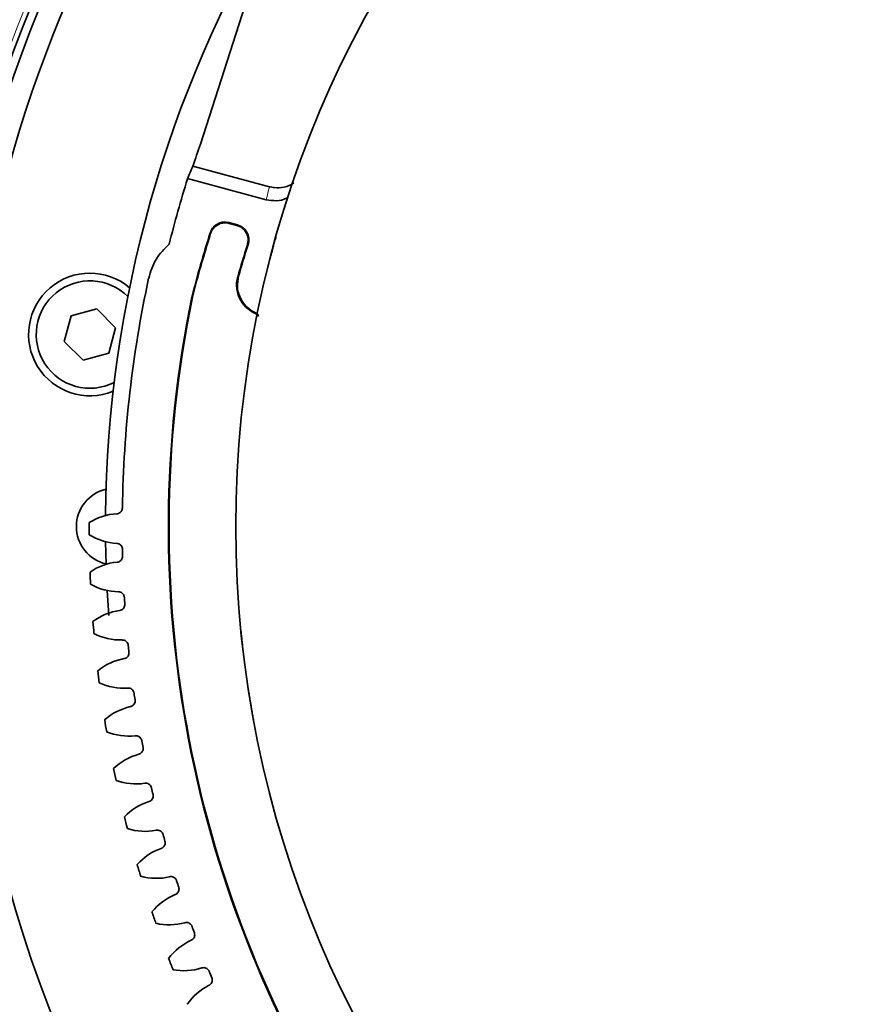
# Model space of a CAD drawing. Header units: millimetres. Extents: x 0 to 1118, y 0 to 864.
# Tile 28 of 200: x 365 to 383, y 273 to 294. Entities that reach past the tile are written whole.
import ezdxf

# ---------------------------------------------------------------- set-up
doc = ezdxf.new("R2010")
doc.units = ezdxf.units.MM

msp = doc.modelspace()

# ---------------------------------------------------------------- linework, layer by layer
at = {"color": 7, "linetype": 'Continuous', "lineweight": 35}
for p, q in [((370.419, 296.801), (368.729, 291.57)), ((368.567, 291.089), (370.23, 290.643)), ((368.45, 290.818), (370.161, 290.36)), ((369.536, 289.812), (369.346, 289.862)), ((369.519, 289.803), (369.355, 289.847)), ((368.556, 288.24), (368.543, 288.243)), ((366.477, 287.989), (365.919, 287.839)), ((366.885, 287.58), (366.477, 287.989)), ((365.919, 287.839), (365.77, 287.282)), ((366.736, 287.023), (366.885, 287.58)), ((365.77, 287.282), (366.178, 286.873)), ((366.178, 286.873), (366.736, 287.023)), ((366.668, 282.93), (366.679, 282.437)), ((366.703, 281.87), (366.738, 281.33))]:
    msp.add_line(p, q, dxfattribs=at)
at = {"color": 7, "linetype": 'Continuous', "lineweight": 18}
msp.add_line((369.542, 288.686), (369.558, 288.696), dxfattribs=at)
at = {"color": 7, "linetype": 'Continuous', "lineweight": 18, "flags": 128}
for points in [[(369.346, 289.862), (369.351, 289.855), (369.355, 289.847)], [(369.519, 289.803), (369.527, 289.807), (369.536, 289.812)], [(368.951, 289.625), (368.947, 289.633), (368.942, 289.641)], [(369.767, 289.389), (369.76, 289.385), (369.75, 289.38)]]:
    msp.add_lwpolyline(points, dxfattribs=at)
at = {"color": 7, "linetype": 'Continuous', "lineweight": 35}
msp.add_circle((392.666, 283.259), 23.167, dxfattribs=at)
for centre, radius, start, end in [((392.666, 283.259), 29.167, 63.3472, 172.2835), ((392.666, 283.259), 29.842, 102.965, 164.6194), ((392.666, 283.259), 29.658, 102.62, 164.6675), ((392.666, 283.259), 26, 149.0805, 179.4749), ((392.666, 283.259), 25.339, 160.8531, 162.0026), ((392.666, 283.259), 25.368, 162.6654, 166), ((392.417, 282.179), 24.632, 162.3642, 165.7476), ((392.417, 282.179), 24.619, 162.3937, 165.7469), ((392.417, 282.179), 23.783, 162.3753, 164.1206), ((392.417, 282.179), 23.77, 162.3428, 164.0876), ((366.328, 287.431), 1.333, 49.7516, 292.2484), ((366.328, 287.431), 1.167, 45, 296.885), ((392.666, 283.259), 25.636, 167.8487, 179.0961), ((392.666, 283.259), 24.632, 168.3274, 258.3329), ((392.666, 283.259), 24.619, 168.3281, 258.3328), ((366.866, 283.259), 0.833, 102.99, 257.01), ((366.986, 282.268), 1.271, 93.3656, 122.0132), ((392.666, 283.259), 26.354, 179.8139, 180.3861), ((366.982, 284.162), 1.271, 238.1868, 266.8344), ((392.666, 283.259), 25.636, 181.1039, 181.4344), ((367.047, 281.221), 1.271, 95.7039, 124.3515), ((392.666, 283.259), 38.06, 249.0278, 358.9722), ((392.666, 283.259), 37.825, 249.0278, 358.9722), ((392.666, 283.259), 26.354, 182.1522, 182.7244), ((366.967, 283.113), 1.271, 240.5251, 269.1727), ((392.666, 283.259), 25.636, 183.4422, 183.7727), ((367.152, 280.177), 1.271, 98.0422, 126.6898), ((392.666, 283.259), 26.354, 184.4905, 185.0627), ((366.994, 282.065), 1.271, 242.8634, 271.511), ((392.666, 283.259), 25.636, 185.7804, 186.111), ((367.299, 279.139), 1.271, 100.3805, 129.0281), ((392.666, 283.259), 26.354, 186.8288, 187.401), ((367.064, 281.018), 1.271, 245.2017, 273.8493), ((392.666, 283.259), 25.636, 188.1187, 188.4493), ((392.666, 283.259), 29.167, 187.7165, 257.6535), ((367.488, 278.107), 1.271, 102.7188, 131.3664), ((392.666, 283.259), 26.354, 189.1671, 189.7393), ((367.177, 279.976), 1.271, 247.54, 276.1876), ((392.666, 283.259), 25.636, 190.457, 190.7876), ((367.719, 277.084), 1.271, 105.0571, 133.7047), ((392.666, 283.259), 26.354, 191.5054, 192.0776), ((367.332, 278.938), 1.271, 249.8783, 278.5259), ((392.666, 283.259), 25.636, 192.7953, 193.1259), ((367.992, 276.072), 1.271, 107.3954, 136.043), ((392.666, 283.259), 26.354, 193.8436, 194.4159), ((367.53, 277.908), 1.271, 252.2166, 280.8642), ((392.666, 283.259), 25.636, 195.1336, 195.4642), ((368.306, 275.071), 1.271, 109.7337, 138.3813), ((392.666, 283.259), 26.354, 196.1819, 196.7542), ((367.769, 276.887), 1.271, 254.5549, 283.2025), ((392.666, 283.259), 25.636, 197.4719, 197.8025), ((368.66, 274.084), 1.271, 112.072, 140.7196), ((392.666, 283.259), 26.354, 198.5202, 199.0925), ((368.05, 275.877), 1.271, 256.8932, 285.5408), ((392.666, 283.259), 25.636, 199.8102, 200.1408), ((369.055, 273.112), 1.271, 114.4103, 143.0579), ((392.666, 283.259), 26.354, 200.8585, 201.4308), ((368.371, 274.879), 1.271, 259.2314, 287.8791), ((392.666, 283.259), 25.636, 202.1485, 202.4791), ((369.488, 272.157), 1.271, 116.7486, 145.3962)]:
    msp.add_arc(centre, radius, start, end, dxfattribs=at)
at = {"color": 7, "linetype": 'Continuous', "lineweight": 18}
for radius, start, end in [(29.951, 102.965, 164.6194), (38.17, 249.0278, 358.9722)]:
    msp.add_arc((392.666, 283.259), radius, start, end, dxfattribs=at)
at = {"color": 7, "linetype": 'Continuous', "lineweight": 35}
msp.add_ellipse((392.002, 280.781), major_axis=(6.659, 24.851), ratio=0.995013, start_param=1.418963, end_param=1.430421, dxfattribs=at)
at = {"color": 7, "linetype": 'Continuous', "lineweight": 18}
msp.add_ellipse((393.106, 284.902), major_axis=(6.135, 22.896), ratio=0.995013, start_param=1.586629, end_param=1.598935, dxfattribs=at)
for points, knots in [([(392.937, 323.507), (394.265, 323.499), (395.584, 323.424), (398.209, 323.148), (399.513, 322.945), (401.458, 322.544), (402.105, 322.394), (403.386, 322.063), (404.02, 321.883), (405.903, 321.297), (407.134, 320.847), (409.545, 319.83), (410.727, 319.263), (412.461, 318.324), (413.033, 317.995), (414.164, 317.309), (414.724, 316.95), (416.365, 315.839), (417.416, 315.05), (419.432, 313.377), (420.397, 312.494), (422.242, 310.631), (423.121, 309.652), (424.165, 308.368), (424.372, 308.107), (424.777, 307.583), (424.976, 307.319), (425.561, 306.521), (425.938, 305.981), (427.024, 304.338), (427.691, 303.212), (428.915, 300.898), (429.471, 299.71), (430.219, 297.882), (430.454, 297.265), (430.785, 296.328), (430.891, 296.013), (431.096, 295.384), (431.194, 295.068), (431.665, 293.488), (431.978, 292.214), (432.477, 289.644), (432.663, 288.348), (432.91, 285.737), (432.97, 284.421), (432.962, 282.431), (432.943, 281.769), (432.873, 280.453), (432.821, 279.798), (432.621, 277.84), (432.424, 276.546), (431.904, 273.981), (431.582, 272.71), (431.003, 270.82), (430.793, 270.193), (430.342, 268.945), (430.102, 268.329), (429.34, 266.505), (428.775, 265.322), (427.534, 263.017), (426.859, 261.897), (425.761, 260.263), (425.382, 259.727), (424.594, 258.67), (424.186, 258.149), (422.919, 256.614), (422.032, 255.64), (420.172, 253.79), (419.2, 252.914), (417.174, 251.257), (416.118, 250.476), (414.746, 249.562), (414.469, 249.382), (413.909, 249.029), (413.626, 248.856), (412.773, 248.346), (412.197, 248.021), (410.454, 247.093), (409.268, 246.535), (406.848, 245.536), (405.615, 245.096), (403.73, 244.524), (403.095, 244.349), (402.135, 244.109), (401.813, 244.032), (401.167, 243.887), (400.842, 243.819), (399.217, 243.496), (397.91, 243.304), (395.282, 243.046), (393.961, 242.982), (391.307, 242.984), (389.991, 243.05), (387.38, 243.309), (386.085, 243.502), (383.517, 244.012), (382.244, 244.33), (380.666, 244.808), (380.351, 244.908), (379.722, 245.115), (379.408, 245.223), (378.472, 245.557), (377.855, 245.795), (376.03, 246.55), (374.845, 247.11), (372.535, 248.341), (371.411, 249.013), (369.771, 250.104), (369.233, 250.482), (368.436, 251.071), (368.173, 251.271), (367.65, 251.677), (367.39, 251.884), (366.109, 252.933), (365.133, 253.815), (363.276, 255.666), (362.396, 256.633), (360.729, 258.654), (359.944, 259.707), (358.838, 261.353), (358.481, 261.914), (357.799, 263.047), (357.473, 263.62), (356.539, 265.358), (355.976, 266.541), (354.968, 268.956), (354.523, 270.188), (353.945, 272.073), (353.767, 272.707), (353.442, 273.989), (353.294, 274.638), (352.902, 276.581), (352.706, 277.881), (352.441, 280.487), (352.372, 281.793), (352.362, 284.413), (352.421, 285.727), (352.608, 287.703), (352.686, 288.363), (352.875, 289.67), (352.986, 290.32), (353.363, 292.254), (353.676, 293.525), (354.426, 296.032), (354.861, 297.267), (355.608, 299.093), (355.873, 299.697), (356.293, 300.596), (356.438, 300.895), (356.733, 301.488), (356.884, 301.782), (357.657, 303.242), (358.328, 304.371), (359.774, 306.554), (360.549, 307.608), (362.202, 309.642), (363.081, 310.621), (364.246, 311.798), (364.482, 312.031), (364.96, 312.49), (365.201, 312.716), (365.932, 313.384), (366.428, 313.816), (367.945, 315.073), (368.993, 315.858), (371.162, 317.324), (372.282, 318.004), (374.019, 318.946), (374.607, 319.246), (375.503, 319.677), (375.804, 319.817), (376.408, 320.088), (376.711, 320.22), (378.23, 320.86), (379.464, 321.309), (381.964, 322.085), (383.232, 322.412), (385.802, 322.942), (387.104, 323.145), (389.744, 323.424), (391.067, 323.499), (392.395, 323.507)], [0, 0, 0, 0, 0.015625, 0.015625, 0.03125, 0.03125, 0.039062, 0.039062, 0.046875, 0.046875, 0.0625, 0.0625, 0.078125, 0.078125, 0.085937, 0.085937, 0.09375, 0.09375, 0.109375, 0.109375, 0.125, 0.125, 0.140625, 0.140625, 0.144531, 0.144531, 0.148437, 0.148437, 0.15625, 0.15625, 0.171875, 0.171875, 0.1875, 0.1875, 0.195312, 0.195312, 0.199219, 0.199219, 0.203125, 0.203125, 0.21875, 0.21875, 0.234375, 0.234375, 0.25, 0.25, 0.257812, 0.257812, 0.265625, 0.265625, 0.28125, 0.28125, 0.296875, 0.296875, 0.304687, 0.304687, 0.3125, 0.3125, 0.328125, 0.328125, 0.34375, 0.34375, 0.351562, 0.351562, 0.359375, 0.359375, 0.375, 0.375, 0.390625, 0.390625, 0.40625, 0.40625, 0.410156, 0.410156, 0.414062, 0.414062, 0.421875, 0.421875, 0.4375, 0.4375, 0.453125, 0.453125, 0.460937, 0.460937, 0.464844, 0.464844, 0.46875, 0.46875, 0.484375, 0.484375, 0.5, 0.5, 0.515625, 0.515625, 0.53125, 0.53125, 0.546875, 0.546875, 0.550781, 0.550781, 0.554687, 0.554687, 0.5625, 0.5625, 0.578125, 0.578125, 0.59375, 0.59375, 0.601562, 0.601562, 0.605469, 0.605469, 0.609375, 0.609375, 0.625, 0.625, 0.640625, 0.640625, 0.65625, 0.65625, 0.664062, 0.664062, 0.671875, 0.671875, 0.6875, 0.6875, 0.703125, 0.703125, 0.710937, 0.710937, 0.71875, 0.71875, 0.734375, 0.734375, 0.75, 0.75, 0.765625, 0.765625, 0.773438, 0.773438, 0.78125, 0.78125, 0.796875, 0.796875, 0.8125, 0.8125, 0.820313, 0.820313, 0.824219, 0.824219, 0.828125, 0.828125, 0.84375, 0.84375, 0.859375, 0.859375, 0.875, 0.875, 0.878906, 0.878906, 0.882813, 0.882813, 0.890625, 0.890625, 0.90625, 0.90625, 0.921875, 0.921875, 0.929688, 0.929688, 0.933594, 0.933594, 0.9375, 0.9375, 0.953125, 0.953125, 0.96875, 0.96875, 0.984375, 0.984375, 1, 1, 1, 1]), ([(392.333, 323.001), (391.026, 322.99), (389.723, 322.914), (387.126, 322.634), (385.845, 322.432), (383.318, 321.905), (382.071, 321.58), (379.612, 320.811), (378.399, 320.366), (376.905, 319.732), (376.608, 319.601), (376.014, 319.332), (375.719, 319.194), (374.838, 318.768), (374.26, 318.47), (372.554, 317.538), (371.453, 316.865), (369.324, 315.415), (368.295, 314.639), (366.807, 313.397), (366.32, 312.97), (365.603, 312.31), (365.367, 312.086), (364.898, 311.633), (364.666, 311.402), (363.524, 310.24), (362.663, 309.273), (361.044, 307.264), (360.286, 306.223), (358.872, 304.069), (358.216, 302.955), (357.462, 301.516), (357.314, 301.226), (357.026, 300.64), (356.885, 300.346), (356.474, 299.459), (356.216, 298.863), (355.488, 297.063), (355.063, 295.846), (354.334, 293.376), (354.029, 292.124), (353.662, 290.219), (353.555, 289.58), (353.372, 288.293), (353.296, 287.643), (353.115, 285.698), (353.059, 284.405), (353.07, 281.826), (353.138, 280.54), (353.399, 277.974), (353.591, 276.695), (353.976, 274.782), (354.12, 274.143), (354.439, 272.882), (354.613, 272.257), (355.18, 270.4), (355.616, 269.187), (356.603, 266.808), (357.155, 265.642), (358.07, 263.93), (358.389, 263.365), (358.891, 262.527), (359.063, 262.249), (359.412, 261.698), (359.589, 261.425), (360.493, 260.073), (361.263, 259.035), (362.898, 257.042), (363.763, 256.087), (365.586, 254.261), (366.544, 253.39), (367.803, 252.356), (368.058, 252.151), (368.572, 251.75), (368.831, 251.553), (369.613, 250.972), (370.143, 250.599), (371.754, 249.521), (372.859, 248.858), (375.13, 247.642), (376.296, 247.089), (378.091, 246.344), (378.698, 246.109), (379.619, 245.779), (379.928, 245.672), (380.546, 245.468), (380.856, 245.369), (382.409, 244.897), (383.662, 244.583), (386.189, 244.079), (387.463, 243.889), (390.032, 243.633), (391.327, 243.567), (393.939, 243.565), (395.24, 243.629), (397.826, 243.883), (399.112, 244.073), (400.711, 244.392), (401.031, 244.46), (401.667, 244.603), (401.984, 244.678), (402.929, 244.916), (403.553, 245.089), (405.408, 245.653), (406.621, 246.087), (409.001, 247.074), (410.167, 247.625), (411.882, 248.542), (412.447, 248.862), (413.286, 249.365), (413.565, 249.536), (414.115, 249.885), (414.387, 250.063), (415.736, 250.965), (416.773, 251.735), (418.764, 253.371), (419.719, 254.235), (421.544, 256.06), (422.416, 257.021), (423.658, 258.534), (424.059, 259.048), (424.832, 260.09), (425.204, 260.619), (426.28, 262.23), (426.943, 263.335), (428.159, 265.605), (428.712, 266.771), (429.46, 268.568), (429.695, 269.174), (430.137, 270.403), (430.342, 271.021), (430.909, 272.882), (431.225, 274.134), (431.735, 276.659), (431.928, 277.933), (432.125, 279.86), (432.176, 280.505), (432.245, 281.8), (432.264, 282.451), (432.274, 284.41), (432.216, 285.706), (431.978, 288.277), (431.797, 289.552), (431.312, 292.083), (431.008, 293.339), (430.549, 294.896), (430.454, 295.207), (430.254, 295.827), (430.15, 296.137), (429.828, 297.061), (429.599, 297.669), (428.87, 299.471), (428.327, 300.642), (427.133, 302.924), (426.48, 304.035), (425.418, 305.657), (425.05, 306.19), (424.476, 306.978), (424.282, 307.239), (423.885, 307.757), (423.683, 308.014), (422.661, 309.282), (421.799, 310.249), (419.991, 312.089), (419.044, 312.962), (417.066, 314.616), (416.035, 315.396), (414.423, 316.495), (413.873, 316.85), (412.762, 317.529), (412.201, 317.854), (410.496, 318.784), (409.336, 319.346), (406.965, 320.353), (405.755, 320.799), (403.903, 321.38), (403.28, 321.559), (402.02, 321.887), (401.383, 322.036), (399.47, 322.435), (398.186, 322.637), (395.604, 322.914), (394.306, 322.99), (392.999, 323.001)], [0, 0, 0, 0, 0.015625, 0.015625, 0.03125, 0.03125, 0.046875, 0.046875, 0.0625, 0.0625, 0.066406, 0.066406, 0.070312, 0.070312, 0.078125, 0.078125, 0.09375, 0.09375, 0.109375, 0.109375, 0.117187, 0.117187, 0.121094, 0.121094, 0.125, 0.125, 0.140625, 0.140625, 0.15625, 0.15625, 0.171875, 0.171875, 0.175781, 0.175781, 0.179687, 0.179687, 0.1875, 0.1875, 0.203125, 0.203125, 0.21875, 0.21875, 0.226562, 0.226562, 0.234375, 0.234375, 0.25, 0.25, 0.265625, 0.265625, 0.28125, 0.28125, 0.289062, 0.289062, 0.296875, 0.296875, 0.3125, 0.3125, 0.328125, 0.328125, 0.335937, 0.335937, 0.339844, 0.339844, 0.34375, 0.34375, 0.359375, 0.359375, 0.375, 0.375, 0.390625, 0.390625, 0.394531, 0.394531, 0.398438, 0.398438, 0.40625, 0.40625, 0.421875, 0.421875, 0.4375, 0.4375, 0.445313, 0.445313, 0.449219, 0.449219, 0.453125, 0.453125, 0.46875, 0.46875, 0.484375, 0.484375, 0.5, 0.5, 0.515625, 0.515625, 0.53125, 0.53125, 0.535156, 0.535156, 0.539063, 0.539063, 0.546875, 0.546875, 0.5625, 0.5625, 0.578125, 0.578125, 0.585938, 0.585938, 0.589844, 0.589844, 0.59375, 0.59375, 0.609375, 0.609375, 0.625, 0.625, 0.640625, 0.640625, 0.648438, 0.648438, 0.65625, 0.65625, 0.671875, 0.671875, 0.6875, 0.6875, 0.695313, 0.695313, 0.703125, 0.703125, 0.71875, 0.71875, 0.734375, 0.734375, 0.742188, 0.742188, 0.75, 0.75, 0.765625, 0.765625, 0.78125, 0.78125, 0.796875, 0.796875, 0.800781, 0.800781, 0.804688, 0.804688, 0.8125, 0.8125, 0.828125, 0.828125, 0.84375, 0.84375, 0.851563, 0.851563, 0.855469, 0.855469, 0.859375, 0.859375, 0.875, 0.875, 0.890625, 0.890625, 0.90625, 0.90625, 0.914063, 0.914063, 0.921875, 0.921875, 0.9375, 0.9375, 0.953125, 0.953125, 0.960938, 0.960938, 0.96875, 0.96875, 0.984375, 0.984375, 1, 1, 1, 1])]:
    msp.add_open_spline(points, degree=3, knots=knots, dxfattribs=at)
at = {"color": 7, "linetype": 'Continuous', "lineweight": 35}
for points, knots in [([(370.23, 290.643), (370.265, 290.635), (370.369, 290.612), (370.551, 290.63), (370.702, 290.674), (370.76, 290.726), (370.762, 290.728)], [0, 0, 0, 0, 0.191595, 0.578622, 0.981863, 1, 1, 1, 1]), ([(370.637, 290.418), (370.625, 290.409), (370.551, 290.358), (370.381, 290.326), (370.234, 290.348), (370.161, 290.36)], [0, 0, 0, 0, 0.091399, 0.547901, 1, 1, 1, 1]), ([(368.942, 289.641), (368.957, 289.676), (368.987, 289.745), (369.072, 289.823), (369.175, 289.869), (369.272, 289.878), (369.327, 289.866), (369.346, 289.862)], [0, 0, 0, 0, 0.2211708, 0.442342, 0.6635047, 0.8846643, 1, 1, 1, 1]), ([(369.355, 289.847), (369.318, 289.853), (369.244, 289.865), (369.132, 289.835), (369.037, 289.773), (368.978, 289.697), (368.958, 289.644), (368.951, 289.625)], [0, 0, 0, 0, 0.221096, 0.442193, 0.663281, 0.884366, 1, 1, 1, 1]), ([(369.75, 289.38), (369.758, 289.417), (369.774, 289.49), (369.749, 289.603), (369.692, 289.7), (369.611, 289.77), (369.547, 289.793), (369.519, 289.803)], [0, 0, 0, 0, 0.208633, 0.417267, 0.625891, 0.83451, 1, 1, 1, 1]), ([(369.536, 289.812), (369.571, 289.798), (369.641, 289.772), (369.723, 289.691), (369.774, 289.589), (369.789, 289.483), (369.774, 289.418), (369.767, 289.389)], [0, 0, 0, 0, 0.20856, 0.417121, 0.625672, 0.834218, 1, 1, 1, 1]), ([(370.37, 289.551), (370.369, 289.548), (370.368, 289.543), (370.354, 289.495), (370.337, 289.433), (370.32, 289.372), (370.304, 289.313), (370.291, 289.263), (370.284, 289.237), (370.28, 289.224)], [0, 0, 0, 0, 0.2501698, 0.4997371, 0.6298115, 0.7497308, 0.8747133, 0.9373414, 1, 1, 1, 1]), ([(368.051, 289.397), (367.946, 289.292), (367.735, 289.082), (367.648, 288.798), (367.605, 288.656)], [0, 0, 0, 0, 0.499992, 1, 1, 1, 1]), ([(370.28, 289.224), (370.274, 289.199), (370.26, 289.148), (370.241, 289.077), (370.226, 289.015), (370.21, 288.953), (370.197, 288.903), (370.196, 288.897), (370.195, 288.894)], [0, 0, 0, 0, 0.125125, 0.250143, 0.375099, 0.500228, 0.749834, 1, 1, 1, 1]), ([(369.891, 287.904), (369.827, 287.944), (369.699, 288.023), (369.569, 288.213), (369.507, 288.432), (369.517, 288.594), (369.539, 288.676), (369.542, 288.686)], [0, 0, 0, 0, 0.241824, 0.483647, 0.725465, 0.967284, 1, 1, 1, 1]), ([(369.558, 288.696), (369.545, 288.621), (369.518, 288.473), (369.573, 288.25), (369.695, 288.058), (369.822, 287.956), (369.898, 287.918), (369.907, 287.914)], [0, 0, 0, 0, 0.241937, 0.483874, 0.725801, 0.967723, 1, 1, 1, 1]), ([(369.992, 287.823), (369.985, 287.832), (369.96, 287.868), (369.92, 287.889), (369.891, 287.904)], [0, 0, 0, 0, 0.255476, 1, 1, 1, 1]), ([(369.907, 287.914), (369.919, 287.907), (369.954, 287.89), (369.98, 287.861), (369.997, 287.843)], [0, 0, 0, 0, 0.368357, 1, 1, 1, 1]), ([(367.033, 283.664), (367.032, 283.649), (367.028, 283.62), (367.005, 283.581), (366.972, 283.553), (366.938, 283.539), (366.917, 283.537), (366.911, 283.536)], [0, 0, 0, 0, 0.22539, 0.45078, 0.676162, 0.901541, 1, 1, 1, 1]), ([(366.912, 282.893), (366.927, 282.891), (366.956, 282.886), (366.993, 282.862), (367.021, 282.827), (367.033, 282.793), (367.035, 282.772), (367.035, 282.766)], [0, 0, 0, 0, 0.22539, 0.45078, 0.676162, 0.901541, 1, 1, 1, 1]), ([(367.038, 282.618), (367.037, 282.603), (367.035, 282.574), (367.014, 282.534), (366.981, 282.504), (366.948, 282.489), (366.927, 282.486), (366.921, 282.485)], [0, 0, 0, 0, 0.22539, 0.45078, 0.676162, 0.901541, 1, 1, 1, 1]), ([(366.949, 281.842), (366.963, 281.841), (366.992, 281.837), (367.031, 281.814), (367.06, 281.781), (367.074, 281.747), (367.076, 281.727), (367.076, 281.72)], [0, 0, 0, 0, 0.2253898, 0.4507799, 0.6761618, 0.9015411, 1, 1, 1, 1]), ([(367.086, 281.573), (367.085, 281.558), (367.084, 281.529), (367.065, 281.488), (367.034, 281.457), (367.001, 281.44), (366.98, 281.436), (366.974, 281.435)], [0, 0, 0, 0, 0.22539, 0.45078, 0.676162, 0.901541, 1, 1, 1, 1]), ([(369.61, 280.994), (369.611, 280.991), (369.611, 280.985), (369.616, 280.936), (369.623, 280.872), (369.629, 280.809), (369.636, 280.748), (369.641, 280.696), (369.644, 280.67), (369.646, 280.657)], [0, 0, 0, 0, 0.25017, 0.499737, 0.629811, 0.749731, 0.874713, 0.937341, 1, 1, 1, 1]), ([(367.028, 280.794), (367.042, 280.793), (367.072, 280.791), (367.111, 280.77), (367.142, 280.738), (367.157, 280.704), (367.16, 280.684), (367.161, 280.677)], [0, 0, 0, 0, 0.22539, 0.45078, 0.676162, 0.901541, 1, 1, 1, 1]), ([(367.176, 280.53), (367.176, 280.516), (367.176, 280.486), (367.158, 280.445), (367.128, 280.412), (367.097, 280.395), (367.076, 280.39), (367.07, 280.389)], [0, 0, 0, 0, 0.22539, 0.45078, 0.676162, 0.901541, 1, 1, 1, 1]), ([(367.15, 279.75), (367.164, 279.75), (367.194, 279.749), (367.234, 279.729), (367.266, 279.698), (367.282, 279.666), (367.286, 279.645), (367.287, 279.639)], [0, 0, 0, 0, 0.22539, 0.45078, 0.676162, 0.901541, 1, 1, 1, 1]), ([(369.772, 279.716), (369.772, 279.714), (369.773, 279.708), (369.781, 279.659), (369.791, 279.596), (369.801, 279.533), (369.811, 279.472), (369.819, 279.421), (369.824, 279.395), (369.826, 279.382)], [0, 0, 0, 0, 0.25017, 0.499737, 0.629811, 0.749731, 0.874713, 0.937341, 1, 1, 1, 1]), ([(367.308, 279.493), (367.309, 279.478), (367.311, 279.449), (367.294, 279.407), (367.266, 279.373), (367.235, 279.354), (367.215, 279.348), (367.208, 279.347)], [0, 0, 0, 0, 0.22539, 0.45078, 0.676162, 0.901541, 1, 1, 1, 1]), ([(369.826, 279.382), (369.83, 279.356), (369.839, 279.305), (369.852, 279.232), (369.863, 279.169), (369.875, 279.106), (369.884, 279.055), (369.885, 279.049), (369.886, 279.046)], [0, 0, 0, 0, 0.1251249, 0.2501431, 0.375099, 0.5002284, 0.7498339, 1, 1, 1, 1]), ([(367.314, 278.712), (367.329, 278.712), (367.358, 278.713), (367.399, 278.695), (367.432, 278.665), (367.45, 278.633), (367.455, 278.613), (367.456, 278.607)], [0, 0, 0, 0, 0.22539, 0.45078, 0.676162, 0.901541, 1, 1, 1, 1]), ([(367.483, 278.461), (367.485, 278.447), (367.487, 278.417), (367.472, 278.375), (367.446, 278.34), (367.415, 278.32), (367.395, 278.313), (367.389, 278.311)], [0, 0, 0, 0, 0.22539, 0.45078, 0.676162, 0.901541, 1, 1, 1, 1]), ([(367.521, 277.682), (367.535, 277.682), (367.565, 277.684), (367.607, 277.667), (367.641, 277.639), (367.66, 277.608), (367.665, 277.588), (367.667, 277.582)], [0, 0, 0, 0, 0.2253898, 0.4507799, 0.6761618, 0.9015411, 1, 1, 1, 1]), ([(367.7, 277.438), (367.702, 277.423), (367.706, 277.394), (367.693, 277.351), (367.667, 277.315), (367.638, 277.293), (367.618, 277.286), (367.612, 277.284)], [0, 0, 0, 0, 0.22539, 0.45078, 0.676162, 0.901541, 1, 1, 1, 1]), ([(367.769, 276.66), (367.784, 276.662), (367.813, 276.664), (367.856, 276.65), (367.891, 276.623), (367.911, 276.593), (367.917, 276.573), (367.919, 276.567)], [0, 0, 0, 0, 0.22539, 0.45078, 0.676162, 0.901541, 1, 1, 1, 1]), ([(367.958, 276.424), (367.961, 276.41), (367.966, 276.381), (367.955, 276.337), (367.931, 276.3), (367.902, 276.277), (367.883, 276.269), (367.877, 276.267)], [0, 0, 0, 0, 0.22539, 0.45078, 0.676162, 0.901541, 1, 1, 1, 1]), ([(368.059, 275.65), (368.074, 275.652), (368.103, 275.656), (368.146, 275.643), (368.182, 275.618), (368.204, 275.588), (368.211, 275.569), (368.213, 275.563)], [0, 0, 0, 0, 0.22539, 0.45078, 0.676162, 0.901541, 1, 1, 1, 1]), ([(368.258, 275.422), (368.261, 275.407), (368.267, 275.379), (368.258, 275.335), (368.235, 275.296), (368.208, 275.273), (368.189, 275.264), (368.183, 275.261)], [0, 0, 0, 0, 0.22539, 0.45078, 0.676162, 0.901541, 1, 1, 1, 1]), ([(368.39, 274.652), (368.405, 274.655), (368.434, 274.66), (368.477, 274.649), (368.514, 274.625), (368.537, 274.597), (368.545, 274.577), (368.547, 274.571)], [0, 0, 0, 0, 0.22539, 0.45078, 0.676162, 0.901541, 1, 1, 1, 1]), ([(368.598, 274.432), (368.602, 274.418), (368.609, 274.39), (368.601, 274.345), (368.58, 274.306), (368.554, 274.282), (368.535, 274.272), (368.529, 274.269)], [0, 0, 0, 0, 0.22539, 0.45078, 0.676162, 0.901541, 1, 1, 1, 1]), ([(368.762, 273.669), (368.776, 273.672), (368.805, 273.679), (368.849, 273.669), (368.887, 273.647), (368.91, 273.619), (368.919, 273.6), (368.922, 273.595)], [0, 0, 0, 0, 0.22539, 0.45078, 0.676162, 0.901541, 1, 1, 1, 1]), ([(368.978, 273.458), (368.982, 273.444), (368.991, 273.416), (368.985, 273.371), (368.966, 273.331), (368.94, 273.305), (368.922, 273.295), (368.916, 273.292)], [0, 0, 0, 0, 0.22539, 0.45078, 0.676162, 0.901541, 1, 1, 1, 1])]:
    msp.add_open_spline(points, degree=3, knots=knots, dxfattribs=at)

doc.saveas('drawing.dxf')
